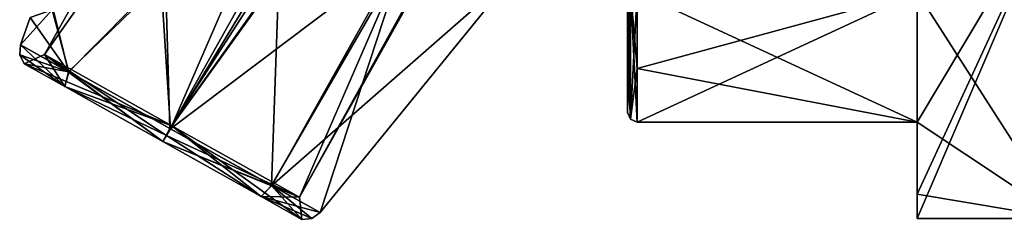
# Model space of a CAD drawing. Extents: x -23 to 470, y -1800 to 0.
# Tile 100 of 181: x -21 to -11, y -40 to -38. Entities that reach past the tile are written whole.
import ezdxf

# ---------------------------------------------------------------- set-up
doc = ezdxf.new("R2010")
doc.units = 0
doc.header["$LTSCALE"] = 41.718519
for name, color, linetype in [('1526', 7, 'CONTINUOUS'), ('1527', 7, 'CONTINUOUS'), ('1531', 7, 'CONTINUOUS'), ('1534', 7, 'CONTINUOUS'), ('1535', 7, 'CONTINUOUS'), ('1605', 7, 'CONTINUOUS'), ('1606', 7, 'CONTINUOUS'), ('1608', 7, 'CONTINUOUS'), ('1609', 7, 'CONTINUOUS'), ('1612', 7, 'CONTINUOUS'), ('1613', 7, 'CONTINUOUS'), ('1614', 7, 'CONTINUOUS'), ('1615', 7, 'CONTINUOUS'), ('1617', 7, 'CONTINUOUS'), ('1626', 7, 'CONTINUOUS'), ('1627', 7, 'CONTINUOUS')]:
    doc.layers.add(name, color=color, linetype=linetype)

msp = doc.modelspace()

# ---------------------------------------------------------------- linework, layer by layer
at = {"layer": '1526', "color": 7, "linetype": 'CONTINUOUS'}
for points in [[(-10.1, -36.485, -8.485), (-10.1, -40), (-11.6, -37.653, -7.128), (-10.1, -36.485, -8.485)], [(-14.5, -38.444, -5.91), (-14.5, -37.653, -7.128), (-11.6, -39, -4.796), (-14.5, -38.444, -5.91)], [(-11.6, -39, -4.796), (-14.5, -37.653, -7.128), (-11.6, -37.653, -7.128), (-11.6, -39, -4.796)], [(-10.1, -40), (-11.6, -39, -4.796), (-11.6, -37.653, -7.128), (-10.1, -40)], [(-14.5, -39, -4.796), (-14.5, -38.444, -5.91), (-11.6, -39, -4.796), (-14.5, -39, -4.796)], [(-11.6, -39.747, -2.45), (-11.6, -39, -4.796), (-10.1, -40), (-11.6, -39.747, -2.45)], [(-11.6, -40), (-11.6, -39.747, -2.45), (-10.1, -40), (-11.6, -40)]]:
    msp.add_3dface(points, dxfattribs=at)
at = {"layer": '1527', "color": 7, "linetype": 'CONTINUOUS'}
for points in [[(-11.6, -40), (-10.1, -40), (-10.1, -36.485, 8.485), (-11.6, -40)], [(-11.6, -40), (-10.1, -36.485, 8.485), (-11.6, -39.747, 2.45), (-11.6, -40)], [(-10.1, -36.485, 8.485), (-11.6, -37.653, 7.128), (-11.6, -39, 4.796), (-10.1, -36.485, 8.485)], [(-11.6, -39.747, 2.45), (-10.1, -36.485, 8.485), (-11.6, -39, 4.796), (-11.6, -39.747, 2.45)], [(-14.5, -38.444, 5.909), (-14.5, -39, 4.796), (-11.6, -37.653, 7.128), (-14.5, -38.444, 5.909)], [(-11.6, -37.653, 7.128), (-14.5, -39, 4.796), (-11.6, -39, 4.796), (-11.6, -37.653, 7.128)], [(-14.5, -37.653, 7.128), (-14.5, -38.444, 5.909), (-11.6, -37.653, 7.128), (-14.5, -37.653, 7.128)]]:
    msp.add_3dface(points, dxfattribs=at)
at = {"layer": '1531', "color": 7, "linetype": 'CONTINUOUS'}
for points in [[(-14.6, -37.25), (-14.6, -34.541, -6.541), (-14.6, -38.9, -4.776), (-14.6, -37.25)], [(-14.6, -38.9, -4.776), (-14.6, -34.541, -6.541), (-14.6, -38.355, -5.863), (-14.6, -38.9, -4.776)], [(-14.6, -38.355, -5.863), (-14.6, -34.541, -6.541), (-14.6, -37.586, -7.052), (-14.6, -38.355, -5.863)], [(-14.6, -34.541, 6.541), (-14.6, -37.25), (-14.6, -38.356, 5.863), (-14.6, -34.541, 6.541)], [(-14.6, -37.586, 7.052), (-14.6, -34.541, 6.541), (-14.6, -38.356, 5.863), (-14.6, -37.586, 7.052)], [(-14.6, -38.9, 4.776), (-14.6, -37.25), (-14.6, -38.9, -4.776), (-14.6, -38.9, 4.776)], [(-14.6, -37.25), (-14.6, -38.9, 4.776), (-14.6, -38.356, 5.863), (-14.6, -37.25)]]:
    msp.add_3dface(points, dxfattribs=at)
at = {"layer": '1534', "color": 7, "linetype": 'CONTINUOUS'}
for points in [[(-11.6, -39, -4.796), (-11.6, -39.747, -2.45), (-11.6, -39, 4.796), (-11.6, -39, -4.796)], [(-11.6, -39.747, -2.45), (-11.6, -39.747, 2.45), (-11.6, -39, 4.796), (-11.6, -39.747, -2.45)], [(-11.6, -39.747, -2.45), (-11.6, -40), (-11.6, -39.747, 2.45), (-11.6, -39.747, -2.45)]]:
    msp.add_3dface(points, dxfattribs=at)
at = {"layer": '1535', "color": 7, "linetype": 'CONTINUOUS'}
for points in [[(-14.5, -39, -4.796), (-11.6, -39, -4.796), (-11.6, -39, 4.796), (-14.5, -39, -4.796)], [(-14.5, -39, 4.796), (-14.5, -39, -4.796), (-11.6, -39, 4.796), (-14.5, -39, 4.796)]]:
    msp.add_3dface(points, dxfattribs=at)
at = {"layer": '1605', "color": 7, "linetype": 'CONTINUOUS'}
for points in [[(-18.205, -37.3, 2.138), (-19.387, -37.5, 1.84), (-19.34, -39.065, 1.779), (-18.205, -37.3, 2.138)], [(-18.286, -39.656, 1.31), (-18.205, -37.3, 2.138), (-19.34, -39.065, 1.779), (-18.286, -39.656, 1.31)], [(-16.91, -37.269, 1.887), (-18.205, -37.3, 2.138), (-18.286, -39.656, 1.31), (-16.91, -37.269, 1.887)], [(-17.785, -39.937), (-16.91, -37.269, 1.887), (-18.286, -39.656, 1.31), (-17.785, -39.937)], [(-15.75, -37.435), (-16.91, -37.269, 1.887), (-17.785, -39.937), (-15.75, -37.435)], [(-19.387, -37.5, 1.84), (-20.549, -37.832, 0.841), (-20.389, -38.477, 1.306), (-19.387, -37.5, 1.84)], [(-19.34, -39.065, 1.779), (-19.387, -37.5, 1.84), (-20.389, -38.477, 1.306), (-19.34, -39.065, 1.779)], [(-20.788, -37.916), (-20.887, -38.197), (-20.389, -38.477, 1.306), (-20.788, -37.916)], [(-20.549, -37.832, 0.841), (-20.788, -37.916), (-20.389, -38.477, 1.306), (-20.549, -37.832, 0.841)]]:
    msp.add_3dface(points, dxfattribs=at)
at = {"layer": '1606', "color": 7, "linetype": 'CONTINUOUS'}
for points in [[(-19.432, -37.51, -1.819), (-18.267, -37.307, -2.134), (-19.332, -39.069, -1.779), (-19.432, -37.51, -1.819)], [(-18.267, -37.307, -2.134), (-16.946, -37.266, -1.905), (-19.332, -39.069, -1.779), (-18.267, -37.307, -2.134)], [(-19.332, -39.069, -1.779), (-16.946, -37.266, -1.905), (-18.283, -39.657, -1.306), (-19.332, -39.069, -1.779)], [(-16.946, -37.266, -1.905), (-15.75, -37.435), (-18.283, -39.657, -1.306), (-16.946, -37.266, -1.905)], [(-20.559, -37.836, -0.824), (-19.432, -37.51, -1.819), (-20.386, -38.479, -1.31), (-20.559, -37.836, -0.824)], [(-20.386, -38.479, -1.31), (-19.432, -37.51, -1.819), (-19.332, -39.069, -1.779), (-20.386, -38.479, -1.31)], [(-15.75, -37.435), (-17.785, -39.937), (-18.283, -39.657, -1.306), (-15.75, -37.435)], [(-20.887, -38.197), (-20.788, -37.916), (-20.559, -37.836, -0.824), (-20.887, -38.197)], [(-20.887, -38.197), (-20.559, -37.836, -0.824), (-20.386, -38.479, -1.31), (-20.887, -38.197)]]:
    msp.add_3dface(points, dxfattribs=at)
at = {"layer": '1608', "color": 7, "linetype": 'CONTINUOUS'}
for points in [[(-13.401, -25.388), (-12.081, -26.128, 1.514), (-20.64, -38.297, 0), (-13.401, -25.388)], [(-19.319, -39.037, -1.514), (-13.401, -25.388), (-20.64, -38.297, 0), (-19.319, -39.037, -1.514)], [(-12.081, -26.128, -1.514), (-13.401, -25.388), (-19.319, -39.037, -1.514), (-12.081, -26.128, -1.514)], [(-20.64, -38.297, 0), (-12.081, -26.128, 1.514), (-19.319, -39.037, 1.514), (-20.64, -38.297, 0)]]:
    msp.add_3dface(points, dxfattribs=at)
at = {"layer": '1609', "color": 7, "linetype": 'CONTINUOUS'}
for points in [[(-19.319, -39.037, 1.514), (-12.081, -26.128, 1.514), (-11.482, -27.981, 0.499), (-19.319, -39.037, 1.514)], [(-12.081, -26.128, -1.514), (-19.319, -39.037, -1.514), (-17.999, -39.778, 0), (-12.081, -26.128, -1.514)], [(-12.081, -26.128, -1.514), (-17.999, -39.778, 0), (-11.518, -28.048, -0.498), (-12.081, -26.128, -1.514)], [(-11.64, -28.349, 0.358), (-19.319, -39.037, 1.514), (-11.482, -27.981, 0.499), (-11.64, -28.349, 0.358)], [(-11.518, -28.048, -0.498), (-17.999, -39.778, 0), (-11.675, -28.5), (-11.518, -28.048, -0.498)], [(-17.999, -39.778, 0), (-19.319, -39.037, 1.514), (-11.64, -28.349, 0.358), (-17.999, -39.778, 0)], [(-11.675, -28.5), (-17.999, -39.778, 0), (-11.64, -28.349, 0.358), (-11.675, -28.5)]]:
    msp.add_3dface(points, dxfattribs=at)
at = {"layer": '1612', "color": 7, "linetype": 'CONTINUOUS'}
for points in [[(-20.428, -38.632, 1.165), (-20.887, -38.197), (-20.895, -38.302), (-20.428, -38.632, 1.165)], [(-20.389, -38.477, 1.306), (-20.887, -38.197), (-20.428, -38.632, 1.165), (-20.389, -38.477, 1.306)], [(-20.849, -38.396), (-20.428, -38.632, 1.165), (-20.895, -38.302), (-20.849, -38.396)], [(-20.389, -38.477, 1.306), (-20.428, -38.632, 1.165), (-19.412, -39.202, 1.648), (-20.389, -38.477, 1.306)], [(-19.34, -39.065, 1.779), (-20.389, -38.477, 1.306), (-19.412, -39.202, 1.648), (-19.34, -39.065, 1.779)], [(-18.286, -39.656, 1.31), (-19.34, -39.065, 1.779), (-19.412, -39.202, 1.648), (-18.286, -39.656, 1.31)], [(-18.286, -39.656, 1.31), (-19.412, -39.202, 1.648), (-18.395, -39.772, 1.165), (-18.286, -39.656, 1.31)], [(-18.286, -39.656, 1.31), (-18.395, -39.772, 1.165), (-17.974, -40.008), (-18.286, -39.656, 1.31)], [(-17.785, -39.937), (-18.286, -39.656, 1.31), (-17.87, -39.998), (-17.785, -39.937)], [(-18.286, -39.656, 1.31), (-17.974, -40.008), (-17.87, -39.998), (-18.286, -39.656, 1.31)]]:
    msp.add_3dface(points, dxfattribs=at)
at = {"layer": '1613', "color": 7, "linetype": 'CONTINUOUS'}
for points in [[(-20.887, -38.197), (-20.386, -38.479, -1.31), (-20.895, -38.302), (-20.887, -38.197)], [(-20.386, -38.479, -1.31), (-20.849, -38.396), (-20.895, -38.302), (-20.386, -38.479, -1.31)], [(-20.386, -38.479, -1.31), (-20.428, -38.632, -1.165), (-20.849, -38.396), (-20.386, -38.479, -1.31)], [(-20.386, -38.479, -1.31), (-19.412, -39.202, -1.648), (-20.428, -38.632, -1.165), (-20.386, -38.479, -1.31)], [(-20.386, -38.479, -1.31), (-19.332, -39.069, -1.779), (-19.412, -39.202, -1.648), (-20.386, -38.479, -1.31)], [(-19.332, -39.069, -1.779), (-18.283, -39.657, -1.306), (-19.412, -39.202, -1.648), (-19.332, -39.069, -1.779)], [(-19.412, -39.202, -1.648), (-18.283, -39.657, -1.306), (-18.395, -39.772, -1.165), (-19.412, -39.202, -1.648)], [(-18.283, -39.657, -1.306), (-17.785, -39.937), (-18.395, -39.772, -1.165), (-18.283, -39.657, -1.306)], [(-18.395, -39.772, -1.165), (-17.785, -39.937), (-17.87, -39.998), (-18.395, -39.772, -1.165)], [(-17.974, -40.008), (-18.395, -39.772, -1.165), (-17.87, -39.998), (-17.974, -40.008)]]:
    msp.add_3dface(points, dxfattribs=at)
at = {"layer": '1614', "color": 7, "linetype": 'CONTINUOUS'}
for points in [[(-19.319, -39.037, -1.514), (-19.376, -39.138, -1.551), (-18.395, -39.772, -1.165), (-19.319, -39.037, -1.514)], [(-19.319, -39.037, 1.514), (-17.999, -39.778, 0), (-19.376, -39.138, 1.551), (-19.319, -39.037, 1.514)], [(-17.999, -39.778, 0), (-19.319, -39.037, -1.514), (-17.974, -40.008), (-17.999, -39.778, 0)], [(-17.974, -40.008), (-19.319, -39.037, -1.514), (-18.395, -39.772, -1.165), (-17.974, -40.008)], [(-17.999, -39.778, 0), (-19.412, -39.202, 1.648), (-19.376, -39.138, 1.551), (-17.999, -39.778, 0)], [(-19.376, -39.138, -1.551), (-19.412, -39.202, -1.648), (-18.395, -39.772, -1.165), (-19.376, -39.138, -1.551)], [(-19.412, -39.202, 1.648), (-17.999, -39.778, 0), (-18.395, -39.772, 1.165), (-19.412, -39.202, 1.648)], [(-18.395, -39.772, 1.165), (-17.999, -39.778, 0), (-17.974, -40.008), (-18.395, -39.772, 1.165)]]:
    msp.add_3dface(points, dxfattribs=at)
at = {"layer": '1615', "color": 7, "linetype": 'CONTINUOUS'}
for points in [[(-20.64, -38.297, 0), (-19.319, -39.037, 1.514), (-20.849, -38.396), (-20.64, -38.297, 0)], [(-20.428, -38.632, -1.165), (-20.64, -38.297, 0), (-20.849, -38.396), (-20.428, -38.632, -1.165)], [(-19.319, -39.037, -1.514), (-20.64, -38.297, 0), (-19.376, -39.138, -1.551), (-19.319, -39.037, -1.514)], [(-19.376, -39.138, -1.551), (-20.64, -38.297, 0), (-19.412, -39.202, -1.648), (-19.376, -39.138, -1.551)], [(-19.412, -39.202, -1.648), (-20.64, -38.297, 0), (-20.428, -38.632, -1.165), (-19.412, -39.202, -1.648)], [(-20.849, -38.396), (-19.319, -39.037, 1.514), (-20.428, -38.632, 1.165), (-20.849, -38.396)], [(-20.428, -38.632, 1.165), (-19.319, -39.037, 1.514), (-19.376, -39.138, 1.551), (-20.428, -38.632, 1.165)], [(-19.412, -39.202, 1.648), (-20.428, -38.632, 1.165), (-19.376, -39.138, 1.551), (-19.412, -39.202, 1.648)]]:
    msp.add_3dface(points, dxfattribs=at)
at = {"layer": '1617', "color": 7, "linetype": 'CONTINUOUS'}
for points in [[(-14.6, -37.586, 7.052), (-14.6, -38.356, 5.863), (-14.571, -38.97, 4.79), (-14.6, -37.586, 7.052)], [(-14.571, -37.633, 7.106), (-14.6, -37.586, 7.052), (-14.571, -38.97, 4.79), (-14.571, -37.633, 7.106)], [(-14.5, -39, 4.796), (-14.5, -38.444, 5.909), (-14.571, -37.633, 7.106), (-14.5, -39, 4.796)], [(-14.5, -39, 4.796), (-14.571, -37.633, 7.106), (-14.571, -38.97, 4.79), (-14.5, -39, 4.796)], [(-14.5, -38.444, 5.909), (-14.5, -37.653, 7.128), (-14.571, -37.633, 7.106), (-14.5, -38.444, 5.909)], [(-14.6, -38.356, 5.863), (-14.6, -38.9, 4.776), (-14.571, -38.97, 4.79), (-14.6, -38.356, 5.863)]]:
    msp.add_3dface(points, dxfattribs=at)
at = {"layer": '1626', "color": 7, "linetype": 'CONTINUOUS'}
for points in [[(-14.6, -38.355, -5.863), (-14.6, -37.586, -7.052), (-14.571, -37.633, -7.106), (-14.6, -38.355, -5.863)], [(-14.6, -38.9, -4.776), (-14.6, -38.355, -5.863), (-14.571, -37.633, -7.106), (-14.6, -38.9, -4.776)], [(-14.571, -38.97, -4.79), (-14.6, -38.9, -4.776), (-14.571, -37.633, -7.106), (-14.571, -38.97, -4.79)], [(-14.5, -37.653, -7.128), (-14.571, -38.97, -4.79), (-14.571, -37.633, -7.106), (-14.5, -37.653, -7.128)], [(-14.5, -37.653, -7.128), (-14.5, -38.444, -5.91), (-14.571, -38.97, -4.79), (-14.5, -37.653, -7.128)], [(-14.5, -38.444, -5.91), (-14.5, -39, -4.796), (-14.571, -38.97, -4.79), (-14.5, -38.444, -5.91)]]:
    msp.add_3dface(points, dxfattribs=at)
at = {"layer": '1627', "color": 7, "linetype": 'CONTINUOUS'}
for points in [[(-14.6, -38.9, 4.776), (-14.6, -38.9, -4.776), (-14.571, -38.97, -4.79), (-14.6, -38.9, 4.776)], [(-14.571, -38.97, 4.79), (-14.6, -38.9, 4.776), (-14.571, -38.97, -4.79), (-14.571, -38.97, 4.79)], [(-14.5, -39, -4.796), (-14.5, -39, 4.796), (-14.571, -38.97, 4.79), (-14.5, -39, -4.796)], [(-14.5, -39, -4.796), (-14.571, -38.97, 4.79), (-14.571, -38.97, -4.79), (-14.5, -39, -4.796)]]:
    msp.add_3dface(points, dxfattribs=at)

doc.saveas('drawing.dxf')
